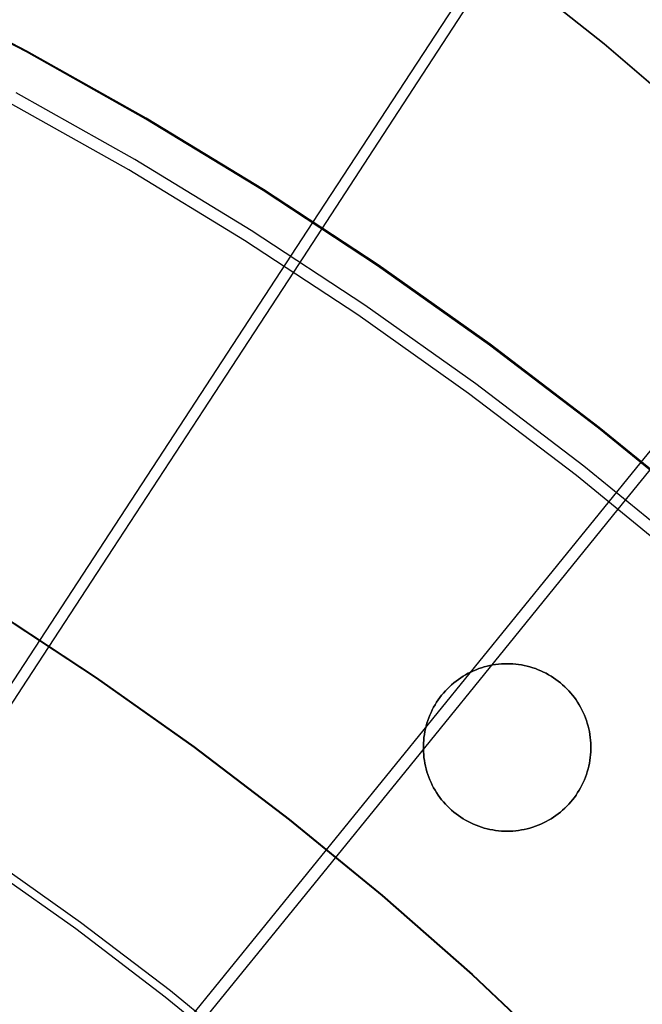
# Model space of a CAD drawing. Header units: millimetres. Extents: x 20498 to 21098, y 1199 to 1799.
# Tile 91 of 110: x 20885 to 20915, y 1618 to 1664. Entities that reach past the tile are written whole.
import ezdxf

# ---------------------------------------------------------------- set-up
doc = ezdxf.new("R2010")
doc.units = ezdxf.units.MM
doc.layers.add('Rico Pouf Ferm Living', color=7, linetype='Continuous', true_color=0x000000)

msp = doc.modelspace()

# ---------------------------------------------------------------- linework, layer by layer
at = {"layer": 'Rico Pouf Ferm Living'}
for p, q in [((20912.497, 1674.921, 56.581), (20899.135, 1654.485, 55.546)), ((20905.718, 1663.599, 392.914), (20909.408, 1669.25, 390.016)), ((20907.086, 1667.422, 59.819), (20912.815, 1662.854, 59.823)), ((20912.815, 1662.854, 59.823), (20907.086, 1667.422, 59.819)), ((20885.698, 1662.482, 55.554), (20879.981, 1665.438, 55.557)), ((20885.717, 1662.525, 53.555), (20879.999, 1665.482, 53.558)), ((20901.991, 1657.89, 395.591), (20905.718, 1663.599, 392.914)), ((20912.815, 1662.854, 59.823), (20918.382, 1658.091, 59.827)), ((20918.382, 1658.091, 59.827), (20912.815, 1662.854, 59.823)), ((20891.308, 1659.329, 55.551), (20885.698, 1662.482, 55.554)), ((20891.329, 1659.371, 53.552), (20885.717, 1662.525, 53.555)), ((20929.932, 1662.197, 56.566), (20914.54, 1643.241, 55.532)), ((20890.793, 1657.43, 399.955), (20885.228, 1660.557, 399.959)), ((20890.506, 1656.944, 398.049), (20884.958, 1660.062, 398.053)), ((20896.829, 1656.024, 53.548), (20891.329, 1659.371, 53.552)), ((20896.806, 1655.983, 55.547), (20891.308, 1659.329, 55.551)), ((20898.246, 1652.154, 398.044), (20901.991, 1657.89, 395.591)), ((20896.247, 1654.11, 399.952), (20890.793, 1657.43, 399.955)), ((20895.943, 1653.635, 398.046), (20890.506, 1656.944, 398.049)), ((20902.184, 1652.448, 55.543), (20896.806, 1655.983, 55.547)), ((20902.208, 1652.488, 53.544), (20896.829, 1656.024, 53.548)), ((20899.135, 1654.485, 55.546), (20797.896, 1499.638, 54.68)), ((20901.582, 1650.604, 399.948), (20896.247, 1654.11, 399.952)), ((20901.261, 1650.14, 398.042), (20895.943, 1653.635, 398.046)), ((20907.437, 1648.728, 55.539), (20902.184, 1652.448, 55.543)), ((20907.462, 1648.768, 53.54), (20902.208, 1652.488, 53.544)), ((20894.026, 1645.692, 400.546), (20898.246, 1652.154, 398.044)), ((20906.792, 1646.915, 399.944), (20901.582, 1650.604, 399.948)), ((20906.455, 1646.462, 398.037), (20901.261, 1650.14, 398.042)), ((20912.583, 1644.868, 53.535), (20907.462, 1648.768, 53.54)), ((20912.557, 1644.829, 55.534), (20907.437, 1648.728, 55.539)), ((20911.871, 1643.047, 399.939), (20906.792, 1646.915, 399.944)), ((20911.519, 1642.605, 398.033), (20906.455, 1646.462, 398.037)), ((20913.48, 1641.035, 398.031), (20917.794, 1646.356, 395.577)), ((20889.777, 1639.187, 402.811), (20894.026, 1645.692, 400.546)), ((20917.539, 1640.754, 55.529), (20912.557, 1644.829, 55.534)), ((20917.566, 1640.792, 53.53), (20912.583, 1644.868, 53.535)), ((20914.54, 1643.241, 55.532), (20797.93, 1499.614, 54.68)), ((20916.812, 1639.005, 399.934), (20911.871, 1643.047, 399.939)), ((20916.445, 1638.576, 398.028), (20911.519, 1642.605, 398.033)), ((20908.619, 1635.041, 400.533), (20913.48, 1641.035, 398.031)), ((20885.502, 1632.642, 404.864), (20889.777, 1639.187, 402.811)), ((20888.982, 1633.101, 55.075), (20884.283, 1636.189, 55.078)), ((20888.992, 1633.122, 53.075), (20884.293, 1636.211, 53.078)), ((20903.725, 1629.007, 402.799), (20908.619, 1635.041, 400.533)), ((20906.806, 1633.498, 59.822), (20906.681, 1633.446, 59.822)), ((20906.681, 1633.446, 59.822), (20906.806, 1633.498, 59.822)), ((20906.933, 1633.546, 59.823), (20906.806, 1633.498, 59.822)), ((20906.806, 1633.498, 59.822), (20906.933, 1633.546, 59.823)), ((20907.061, 1633.59, 59.823), (20906.933, 1633.546, 59.823)), ((20906.933, 1633.546, 59.823), (20907.061, 1633.59, 59.823)), ((20907.191, 1633.629, 59.823), (20907.061, 1633.59, 59.823)), ((20907.061, 1633.59, 59.823), (20907.191, 1633.629, 59.823)), ((20907.322, 1633.664, 59.823), (20907.191, 1633.629, 59.823)), ((20907.191, 1633.629, 59.823), (20907.322, 1633.664, 59.823)), ((20907.454, 1633.694, 59.823), (20907.322, 1633.664, 59.823)), ((20907.322, 1633.664, 59.823), (20907.454, 1633.694, 59.823)), ((20907.588, 1633.72, 59.823), (20907.454, 1633.694, 59.823)), ((20907.454, 1633.694, 59.823), (20907.588, 1633.72, 59.823)), ((20907.722, 1633.741, 59.823), (20907.588, 1633.72, 59.823)), ((20907.588, 1633.72, 59.823), (20907.722, 1633.741, 59.823)), ((20907.856, 1633.757, 59.823), (20907.722, 1633.741, 59.823)), ((20907.722, 1633.741, 59.823), (20907.856, 1633.757, 59.823)), ((20907.992, 1633.769, 59.823), (20907.856, 1633.757, 59.823)), ((20907.856, 1633.757, 59.823), (20907.992, 1633.769, 59.823)), ((20908.127, 1633.776, 59.823), (20907.992, 1633.769, 59.823)), ((20907.992, 1633.769, 59.823), (20908.127, 1633.776, 59.823)), ((20908.263, 1633.778, 59.823), (20908.127, 1633.776, 59.823)), ((20908.127, 1633.776, 59.823), (20908.263, 1633.778, 59.823)), ((20908.263, 1633.778, 59.823), (20908.398, 1633.776, 59.823)), ((20908.398, 1633.776, 59.823), (20908.263, 1633.778, 59.823)), ((20908.398, 1633.776, 59.823), (20908.534, 1633.769, 59.824)), ((20908.534, 1633.769, 59.824), (20908.398, 1633.776, 59.823)), ((20908.534, 1633.769, 59.824), (20908.669, 1633.757, 59.824)), ((20908.669, 1633.757, 59.824), (20908.534, 1633.769, 59.824)), ((20908.669, 1633.757, 59.824), (20908.804, 1633.741, 59.824)), ((20908.804, 1633.741, 59.824), (20908.669, 1633.757, 59.824)), ((20908.804, 1633.741, 59.824), (20908.938, 1633.72, 59.824)), ((20908.938, 1633.72, 59.824), (20908.804, 1633.741, 59.824)), ((20908.938, 1633.72, 59.824), (20909.071, 1633.694, 59.824)), ((20909.071, 1633.694, 59.824), (20908.938, 1633.72, 59.824)), ((20909.071, 1633.694, 59.824), (20909.203, 1633.664, 59.824)), ((20909.203, 1633.664, 59.824), (20909.071, 1633.694, 59.824)), ((20909.203, 1633.664, 59.824), (20909.335, 1633.629, 59.824)), ((20909.335, 1633.629, 59.824), (20909.203, 1633.664, 59.824)), ((20909.335, 1633.629, 59.824), (20909.464, 1633.59, 59.824)), ((20909.464, 1633.59, 59.824), (20909.335, 1633.629, 59.824)), ((20909.464, 1633.59, 59.824), (20909.593, 1633.546, 59.824)), ((20909.593, 1633.546, 59.824), (20909.464, 1633.59, 59.824)), ((20909.593, 1633.546, 59.824), (20909.72, 1633.498, 59.824)), ((20909.72, 1633.498, 59.824), (20909.593, 1633.546, 59.824)), ((20909.72, 1633.498, 59.824), (20909.845, 1633.446, 59.824)), ((20909.845, 1633.446, 59.824), (20909.72, 1633.498, 59.824)), ((20893.57, 1629.851, 55.071), (20888.982, 1633.101, 55.075)), ((20893.582, 1629.872, 53.071), (20888.992, 1633.122, 53.075)), ((20905.975, 1633.044, 59.822), (20905.866, 1632.963, 59.822)), ((20905.866, 1632.963, 59.822), (20905.975, 1633.044, 59.822)), ((20906.086, 1633.121, 59.822), (20905.975, 1633.044, 59.822)), ((20905.975, 1633.044, 59.822), (20906.086, 1633.121, 59.822)), ((20906.2, 1633.194, 59.822), (20906.086, 1633.121, 59.822)), ((20906.086, 1633.121, 59.822), (20906.2, 1633.194, 59.822)), ((20906.317, 1633.263, 59.822), (20906.2, 1633.194, 59.822)), ((20906.2, 1633.194, 59.822), (20906.317, 1633.263, 59.822)), ((20906.436, 1633.328, 59.822), (20906.317, 1633.263, 59.822)), ((20906.317, 1633.263, 59.822), (20906.436, 1633.328, 59.822)), ((20906.557, 1633.389, 59.822), (20906.436, 1633.328, 59.822)), ((20906.436, 1633.328, 59.822), (20906.557, 1633.389, 59.822)), ((20906.681, 1633.446, 59.822), (20906.557, 1633.389, 59.822)), ((20906.557, 1633.389, 59.822), (20906.681, 1633.446, 59.822)), ((20909.845, 1633.446, 59.824), (20909.968, 1633.389, 59.824)), ((20909.968, 1633.389, 59.824), (20909.845, 1633.446, 59.824)), ((20909.968, 1633.389, 59.824), (20910.089, 1633.328, 59.825)), ((20910.089, 1633.328, 59.825), (20909.968, 1633.389, 59.824)), ((20910.089, 1633.328, 59.825), (20910.208, 1633.263, 59.825)), ((20910.208, 1633.263, 59.825), (20910.089, 1633.328, 59.825)), ((20910.208, 1633.263, 59.825), (20910.325, 1633.194, 59.825)), ((20910.325, 1633.194, 59.825), (20910.208, 1633.263, 59.825)), ((20910.325, 1633.194, 59.825), (20910.439, 1633.121, 59.825)), ((20910.439, 1633.121, 59.825), (20910.325, 1633.194, 59.825)), ((20910.439, 1633.121, 59.825), (20910.551, 1633.044, 59.825)), ((20910.551, 1633.044, 59.825), (20910.439, 1633.121, 59.825)), ((20910.551, 1633.044, 59.825), (20910.66, 1632.963, 59.825)), ((20910.66, 1632.963, 59.825), (20910.551, 1633.044, 59.825)), ((20881.202, 1626.059, 406.73), (20885.502, 1632.642, 404.864)), ((20905.46, 1632.603, 59.822), (20905.366, 1632.505, 59.822)), ((20905.366, 1632.505, 59.822), (20905.46, 1632.603, 59.822)), ((20905.556, 1632.698, 59.822), (20905.46, 1632.603, 59.822)), ((20905.46, 1632.603, 59.822), (20905.556, 1632.698, 59.822)), ((20905.656, 1632.79, 59.822), (20905.556, 1632.698, 59.822)), ((20905.556, 1632.698, 59.822), (20905.656, 1632.79, 59.822)), ((20905.76, 1632.878, 59.822), (20905.656, 1632.79, 59.822)), ((20905.656, 1632.79, 59.822), (20905.76, 1632.878, 59.822)), ((20905.866, 1632.963, 59.822), (20905.76, 1632.878, 59.822)), ((20905.76, 1632.878, 59.822), (20905.866, 1632.963, 59.822)), ((20910.66, 1632.963, 59.825), (20910.766, 1632.878, 59.825)), ((20910.766, 1632.878, 59.825), (20910.66, 1632.963, 59.825)), ((20910.766, 1632.878, 59.825), (20910.869, 1632.79, 59.825)), ((20910.869, 1632.79, 59.825), (20910.766, 1632.878, 59.825)), ((20910.869, 1632.79, 59.825), (20910.969, 1632.698, 59.825)), ((20910.969, 1632.698, 59.825), (20910.869, 1632.79, 59.825)), ((20910.969, 1632.698, 59.825), (20911.066, 1632.603, 59.825)), ((20911.066, 1632.603, 59.825), (20910.969, 1632.698, 59.825)), ((20911.066, 1632.603, 59.825), (20911.159, 1632.505, 59.825)), ((20911.159, 1632.505, 59.825), (20911.066, 1632.603, 59.825)), ((20905.107, 1632.191, 59.822), (20905.028, 1632.081, 59.822)), ((20905.028, 1632.081, 59.822), (20905.107, 1632.191, 59.822)), ((20905.19, 1632.298, 59.822), (20905.107, 1632.191, 59.822)), ((20905.107, 1632.191, 59.822), (20905.19, 1632.298, 59.822)), ((20905.276, 1632.403, 59.822), (20905.19, 1632.298, 59.822)), ((20905.19, 1632.298, 59.822), (20905.276, 1632.403, 59.822)), ((20905.366, 1632.505, 59.822), (20905.276, 1632.403, 59.822)), ((20905.276, 1632.403, 59.822), (20905.366, 1632.505, 59.822)), ((20911.159, 1632.505, 59.825), (20911.249, 1632.403, 59.825)), ((20911.249, 1632.403, 59.825), (20911.159, 1632.505, 59.825)), ((20911.249, 1632.403, 59.825), (20911.336, 1632.298, 59.825)), ((20911.336, 1632.298, 59.825), (20911.249, 1632.403, 59.825)), ((20911.336, 1632.298, 59.825), (20911.418, 1632.191, 59.825)), ((20911.418, 1632.191, 59.825), (20911.336, 1632.298, 59.825)), ((20911.418, 1632.191, 59.825), (20911.497, 1632.081, 59.825)), ((20911.497, 1632.081, 59.825), (20911.418, 1632.191, 59.825)), ((20904.815, 1631.734, 59.821), (20904.752, 1631.614, 59.821)), ((20904.752, 1631.614, 59.821), (20904.815, 1631.734, 59.821)), ((20904.882, 1631.852, 59.821), (20904.815, 1631.734, 59.821)), ((20904.815, 1631.734, 59.821), (20904.882, 1631.852, 59.821)), ((20904.953, 1631.968, 59.822), (20904.882, 1631.852, 59.821)), ((20904.882, 1631.852, 59.821), (20904.953, 1631.968, 59.822)), ((20905.028, 1632.081, 59.822), (20904.953, 1631.968, 59.822)), ((20904.953, 1631.968, 59.822), (20905.028, 1632.081, 59.822)), ((20911.497, 1632.081, 59.825), (20911.573, 1631.968, 59.826)), ((20911.573, 1631.968, 59.826), (20911.497, 1632.081, 59.825)), ((20911.573, 1631.968, 59.826), (20911.644, 1631.852, 59.826)), ((20911.644, 1631.852, 59.826), (20911.573, 1631.968, 59.826)), ((20911.644, 1631.852, 59.826), (20911.711, 1631.734, 59.826)), ((20911.711, 1631.734, 59.826), (20911.644, 1631.852, 59.826)), ((20911.711, 1631.734, 59.826), (20911.774, 1631.614, 59.826)), ((20911.774, 1631.614, 59.826), (20911.711, 1631.734, 59.826)), ((20904.588, 1631.242, 59.821), (20904.542, 1631.114, 59.821)), ((20904.542, 1631.114, 59.821), (20904.588, 1631.242, 59.821)), ((20904.638, 1631.368, 59.821), (20904.588, 1631.242, 59.821)), ((20904.588, 1631.242, 59.821), (20904.638, 1631.368, 59.821)), ((20904.693, 1631.492, 59.821), (20904.638, 1631.368, 59.821)), ((20904.638, 1631.368, 59.821), (20904.693, 1631.492, 59.821)), ((20904.752, 1631.614, 59.821), (20904.693, 1631.492, 59.821)), ((20904.693, 1631.492, 59.821), (20904.752, 1631.614, 59.821)), ((20911.774, 1631.614, 59.826), (20911.833, 1631.492, 59.826)), ((20911.833, 1631.492, 59.826), (20911.774, 1631.614, 59.826)), ((20911.833, 1631.492, 59.826), (20911.888, 1631.368, 59.826)), ((20911.888, 1631.368, 59.826), (20911.833, 1631.492, 59.826)), ((20911.888, 1631.368, 59.826), (20911.938, 1631.242, 59.826)), ((20911.938, 1631.242, 59.826), (20911.888, 1631.368, 59.826)), ((20911.938, 1631.242, 59.826), (20911.984, 1631.114, 59.826)), ((20911.984, 1631.114, 59.826), (20911.938, 1631.242, 59.826)), ((20904.463, 1630.854, 59.821), (20904.431, 1630.722, 59.821)), ((20904.431, 1630.722, 59.821), (20904.463, 1630.854, 59.821)), ((20904.5, 1630.985, 59.821), (20904.463, 1630.854, 59.821)), ((20904.463, 1630.854, 59.821), (20904.5, 1630.985, 59.821)), ((20904.542, 1631.114, 59.821), (20904.5, 1630.985, 59.821)), ((20904.5, 1630.985, 59.821), (20904.542, 1631.114, 59.821)), ((20911.984, 1631.114, 59.826), (20912.025, 1630.985, 59.826)), ((20912.025, 1630.985, 59.826), (20911.984, 1631.114, 59.826)), ((20912.025, 1630.985, 59.826), (20912.062, 1630.854, 59.826)), ((20912.062, 1630.854, 59.826), (20912.025, 1630.985, 59.826)), ((20912.062, 1630.854, 59.826), (20912.095, 1630.722, 59.826)), ((20912.095, 1630.722, 59.826), (20912.062, 1630.854, 59.826)), ((20904.361, 1630.322, 59.821), (20904.347, 1630.187, 59.821)), ((20904.347, 1630.187, 59.821), (20904.361, 1630.322, 59.821)), ((20904.38, 1630.456, 59.821), (20904.361, 1630.322, 59.821)), ((20904.361, 1630.322, 59.821), (20904.38, 1630.456, 59.821)), ((20904.403, 1630.59, 59.821), (20904.38, 1630.456, 59.821)), ((20904.38, 1630.456, 59.821), (20904.403, 1630.59, 59.821)), ((20904.431, 1630.722, 59.821), (20904.403, 1630.59, 59.821)), ((20904.403, 1630.59, 59.821), (20904.431, 1630.722, 59.821)), ((20912.095, 1630.722, 59.826), (20912.123, 1630.59, 59.826)), ((20912.123, 1630.59, 59.826), (20912.095, 1630.722, 59.826)), ((20912.123, 1630.59, 59.826), (20912.146, 1630.456, 59.826)), ((20912.146, 1630.456, 59.826), (20912.123, 1630.59, 59.826)), ((20912.146, 1630.456, 59.826), (20912.165, 1630.322, 59.826)), ((20912.165, 1630.322, 59.826), (20912.146, 1630.456, 59.826)), ((20912.165, 1630.322, 59.826), (20912.179, 1630.187, 59.826)), ((20912.179, 1630.187, 59.826), (20912.165, 1630.322, 59.826)), ((20898.044, 1626.445, 55.067), (20893.57, 1629.851, 55.071)), ((20898.056, 1626.465, 53.067), (20893.582, 1629.872, 53.071)), ((20904.338, 1630.051, 59.821), (20904.333, 1629.916, 59.821)), ((20904.333, 1629.916, 59.821), (20904.338, 1630.051, 59.821)), ((20904.333, 1629.916, 59.821), (20904.333, 1629.78, 59.821)), ((20904.333, 1629.78, 59.821), (20904.333, 1629.916, 59.821)), ((20904.347, 1630.187, 59.821), (20904.338, 1630.051, 59.821)), ((20904.338, 1630.051, 59.821), (20904.347, 1630.187, 59.821)), ((20912.179, 1630.187, 59.826), (20912.188, 1630.051, 59.826)), ((20912.188, 1630.051, 59.826), (20912.179, 1630.187, 59.826)), ((20912.188, 1630.051, 59.826), (20912.193, 1629.916, 59.826)), ((20912.193, 1629.916, 59.826), (20912.188, 1630.051, 59.826)), ((20912.193, 1629.916, 59.826), (20912.193, 1629.78, 59.826)), ((20912.193, 1629.78, 59.826), (20912.193, 1629.916, 59.826)), ((20904.333, 1629.78, 59.821), (20904.338, 1629.644, 59.821)), ((20904.338, 1629.644, 59.821), (20904.333, 1629.78, 59.821)), ((20904.338, 1629.644, 59.821), (20904.347, 1629.509, 59.821)), ((20904.347, 1629.509, 59.821), (20904.338, 1629.644, 59.821)), ((20904.347, 1629.509, 59.821), (20904.361, 1629.374, 59.821)), ((20904.361, 1629.374, 59.821), (20904.347, 1629.509, 59.821)), ((20904.361, 1629.374, 59.821), (20904.38, 1629.24, 59.821)), ((20904.38, 1629.24, 59.821), (20904.361, 1629.374, 59.821)), ((20912.165, 1629.374, 59.826), (20912.146, 1629.24, 59.826)), ((20912.146, 1629.24, 59.826), (20912.165, 1629.374, 59.826)), ((20912.179, 1629.509, 59.826), (20912.165, 1629.374, 59.826)), ((20912.165, 1629.374, 59.826), (20912.179, 1629.509, 59.826)), ((20912.188, 1629.644, 59.826), (20912.179, 1629.509, 59.826)), ((20912.179, 1629.509, 59.826), (20912.188, 1629.644, 59.826)), ((20912.193, 1629.78, 59.826), (20912.188, 1629.644, 59.826)), ((20912.188, 1629.644, 59.826), (20912.193, 1629.78, 59.826)), ((20898.8, 1622.936, 404.853), (20903.725, 1629.007, 402.799)), ((20904.38, 1629.24, 59.821), (20904.403, 1629.106, 59.821)), ((20904.403, 1629.106, 59.821), (20904.38, 1629.24, 59.821)), ((20904.403, 1629.106, 59.821), (20904.431, 1628.973, 59.822)), ((20904.431, 1628.973, 59.822), (20904.403, 1629.106, 59.821)), ((20904.431, 1628.973, 59.822), (20904.463, 1628.842, 59.822)), ((20904.463, 1628.842, 59.822), (20904.431, 1628.973, 59.822)), ((20912.095, 1628.973, 59.826), (20912.062, 1628.842, 59.826)), ((20912.062, 1628.842, 59.826), (20912.095, 1628.973, 59.826)), ((20912.123, 1629.106, 59.826), (20912.095, 1628.973, 59.826)), ((20912.095, 1628.973, 59.826), (20912.123, 1629.106, 59.826)), ((20912.146, 1629.24, 59.826), (20912.123, 1629.106, 59.826)), ((20912.123, 1629.106, 59.826), (20912.146, 1629.24, 59.826)), ((20904.463, 1628.842, 59.822), (20904.5, 1628.711, 59.822)), ((20904.5, 1628.711, 59.822), (20904.463, 1628.842, 59.822)), ((20904.5, 1628.711, 59.822), (20904.542, 1628.582, 59.822)), ((20904.542, 1628.582, 59.822), (20904.5, 1628.711, 59.822)), ((20904.542, 1628.582, 59.822), (20904.588, 1628.454, 59.822)), ((20904.588, 1628.454, 59.822), (20904.542, 1628.582, 59.822)), ((20904.588, 1628.454, 59.822), (20904.638, 1628.328, 59.822)), ((20904.638, 1628.328, 59.822), (20904.588, 1628.454, 59.822)), ((20911.938, 1628.454, 59.826), (20911.888, 1628.328, 59.826)), ((20911.888, 1628.328, 59.826), (20911.938, 1628.454, 59.826)), ((20911.984, 1628.582, 59.826), (20911.938, 1628.454, 59.826)), ((20911.938, 1628.454, 59.826), (20911.984, 1628.582, 59.826)), ((20912.025, 1628.711, 59.826), (20911.984, 1628.582, 59.826)), ((20911.984, 1628.582, 59.826), (20912.025, 1628.711, 59.826)), ((20912.062, 1628.842, 59.826), (20912.025, 1628.711, 59.826)), ((20912.025, 1628.711, 59.826), (20912.062, 1628.842, 59.826)), ((20904.638, 1628.328, 59.822), (20904.693, 1628.204, 59.822)), ((20904.693, 1628.204, 59.822), (20904.638, 1628.328, 59.822)), ((20904.693, 1628.204, 59.822), (20904.752, 1628.082, 59.822)), ((20904.752, 1628.082, 59.822), (20904.693, 1628.204, 59.822)), ((20904.752, 1628.082, 59.822), (20904.815, 1627.962, 59.822)), ((20904.815, 1627.962, 59.822), (20904.752, 1628.082, 59.822)), ((20904.815, 1627.962, 59.822), (20904.882, 1627.844, 59.822)), ((20904.882, 1627.844, 59.822), (20904.815, 1627.962, 59.822)), ((20911.711, 1627.962, 59.826), (20911.644, 1627.844, 59.826)), ((20911.644, 1627.844, 59.826), (20911.711, 1627.962, 59.826)), ((20911.774, 1628.082, 59.826), (20911.711, 1627.962, 59.826)), ((20911.711, 1627.962, 59.826), (20911.774, 1628.082, 59.826)), ((20911.833, 1628.204, 59.826), (20911.774, 1628.082, 59.826)), ((20911.774, 1628.082, 59.826), (20911.833, 1628.204, 59.826)), ((20911.888, 1628.328, 59.826), (20911.833, 1628.204, 59.826)), ((20911.833, 1628.204, 59.826), (20911.888, 1628.328, 59.826)), ((20904.882, 1627.844, 59.822), (20904.953, 1627.728, 59.822)), ((20904.953, 1627.728, 59.822), (20904.882, 1627.844, 59.822)), ((20904.953, 1627.728, 59.822), (20905.028, 1627.615, 59.822)), ((20905.028, 1627.615, 59.822), (20904.953, 1627.728, 59.822)), ((20905.028, 1627.615, 59.822), (20905.107, 1627.505, 59.822)), ((20905.107, 1627.505, 59.822), (20905.028, 1627.615, 59.822)), ((20905.107, 1627.505, 59.822), (20905.19, 1627.397, 59.822)), ((20905.19, 1627.397, 59.822), (20905.107, 1627.505, 59.822)), ((20911.418, 1627.505, 59.826), (20911.336, 1627.397, 59.826)), ((20911.336, 1627.397, 59.826), (20911.418, 1627.505, 59.826)), ((20911.497, 1627.615, 59.826), (20911.418, 1627.505, 59.826)), ((20911.418, 1627.505, 59.826), (20911.497, 1627.615, 59.826)), ((20911.573, 1627.728, 59.826), (20911.497, 1627.615, 59.826)), ((20911.497, 1627.615, 59.826), (20911.573, 1627.728, 59.826)), ((20911.644, 1627.844, 59.826), (20911.573, 1627.728, 59.826)), ((20911.573, 1627.728, 59.826), (20911.644, 1627.844, 59.826)), ((20905.19, 1627.397, 59.822), (20905.276, 1627.293, 59.822)), ((20905.276, 1627.293, 59.822), (20905.19, 1627.397, 59.822)), ((20905.276, 1627.293, 59.822), (20905.366, 1627.191, 59.822)), ((20905.366, 1627.191, 59.822), (20905.276, 1627.293, 59.822)), ((20905.366, 1627.191, 59.822), (20905.46, 1627.093, 59.822)), ((20905.46, 1627.093, 59.822), (20905.366, 1627.191, 59.822)), ((20905.46, 1627.093, 59.822), (20905.556, 1626.998, 59.822)), ((20905.556, 1626.998, 59.822), (20905.46, 1627.093, 59.822)), ((20911.066, 1627.093, 59.826), (20910.969, 1626.998, 59.826)), ((20910.969, 1626.998, 59.826), (20911.066, 1627.093, 59.826)), ((20911.159, 1627.191, 59.826), (20911.066, 1627.093, 59.826)), ((20911.066, 1627.093, 59.826), (20911.159, 1627.191, 59.826)), ((20911.249, 1627.293, 59.826), (20911.159, 1627.191, 59.826)), ((20911.159, 1627.191, 59.826), (20911.249, 1627.293, 59.826)), ((20911.336, 1627.397, 59.826), (20911.249, 1627.293, 59.826)), ((20911.249, 1627.293, 59.826), (20911.336, 1627.397, 59.826)), ((20905.556, 1626.998, 59.822), (20905.656, 1626.906, 59.822)), ((20905.656, 1626.906, 59.822), (20905.556, 1626.998, 59.822)), ((20905.656, 1626.906, 59.822), (20905.76, 1626.818, 59.823)), ((20905.76, 1626.818, 59.823), (20905.656, 1626.906, 59.822)), ((20905.76, 1626.818, 59.823), (20905.866, 1626.733, 59.823)), ((20905.866, 1626.733, 59.823), (20905.76, 1626.818, 59.823)), ((20905.866, 1626.733, 59.823), (20905.975, 1626.652, 59.823)), ((20905.975, 1626.652, 59.823), (20905.866, 1626.733, 59.823)), ((20905.975, 1626.652, 59.823), (20906.086, 1626.575, 59.823)), ((20906.086, 1626.575, 59.823), (20905.975, 1626.652, 59.823)), ((20906.086, 1626.575, 59.823), (20906.2, 1626.502, 59.823)), ((20906.2, 1626.502, 59.823), (20906.086, 1626.575, 59.823)), ((20910.439, 1626.575, 59.825), (20910.325, 1626.502, 59.825)), ((20910.325, 1626.502, 59.825), (20910.439, 1626.575, 59.825)), ((20910.551, 1626.652, 59.825), (20910.439, 1626.575, 59.825)), ((20910.439, 1626.575, 59.825), (20910.551, 1626.652, 59.825)), ((20910.66, 1626.733, 59.826), (20910.551, 1626.652, 59.825)), ((20910.551, 1626.652, 59.825), (20910.66, 1626.733, 59.826)), ((20910.766, 1626.818, 59.826), (20910.66, 1626.733, 59.826)), ((20910.66, 1626.733, 59.826), (20910.766, 1626.818, 59.826)), ((20910.869, 1626.906, 59.826), (20910.766, 1626.818, 59.826)), ((20910.766, 1626.818, 59.826), (20910.869, 1626.906, 59.826)), ((20910.969, 1626.998, 59.826), (20910.869, 1626.906, 59.826)), ((20910.869, 1626.906, 59.826), (20910.969, 1626.998, 59.826)), ((20902.396, 1622.884, 55.062), (20898.044, 1626.445, 55.067)), ((20902.409, 1622.904, 53.062), (20898.056, 1626.465, 53.067)), ((20906.2, 1626.502, 59.823), (20906.317, 1626.433, 59.823)), ((20906.317, 1626.433, 59.823), (20906.2, 1626.502, 59.823)), ((20906.317, 1626.433, 59.823), (20906.436, 1626.368, 59.823)), ((20906.436, 1626.368, 59.823), (20906.317, 1626.433, 59.823)), ((20906.436, 1626.368, 59.823), (20906.557, 1626.307, 59.823)), ((20906.557, 1626.307, 59.823), (20906.436, 1626.368, 59.823)), ((20906.557, 1626.307, 59.823), (20906.681, 1626.25, 59.823)), ((20906.681, 1626.25, 59.823), (20906.557, 1626.307, 59.823)), ((20906.681, 1626.25, 59.823), (20906.806, 1626.197, 59.823)), ((20906.806, 1626.197, 59.823), (20906.681, 1626.25, 59.823)), ((20906.806, 1626.197, 59.823), (20906.933, 1626.149, 59.823)), ((20906.933, 1626.149, 59.823), (20906.806, 1626.197, 59.823)), ((20906.933, 1626.149, 59.823), (20907.061, 1626.106, 59.823)), ((20907.061, 1626.106, 59.823), (20906.933, 1626.149, 59.823)), ((20907.061, 1626.106, 59.823), (20907.191, 1626.066, 59.823)), ((20907.191, 1626.066, 59.823), (20907.061, 1626.106, 59.823)), ((20909.464, 1626.106, 59.825), (20909.335, 1626.066, 59.825)), ((20909.335, 1626.066, 59.825), (20909.464, 1626.106, 59.825)), ((20909.593, 1626.149, 59.825), (20909.464, 1626.106, 59.825)), ((20909.464, 1626.106, 59.825), (20909.593, 1626.149, 59.825)), ((20909.72, 1626.197, 59.825), (20909.593, 1626.149, 59.825)), ((20909.593, 1626.149, 59.825), (20909.72, 1626.197, 59.825)), ((20909.845, 1626.25, 59.825), (20909.72, 1626.197, 59.825)), ((20909.72, 1626.197, 59.825), (20909.845, 1626.25, 59.825)), ((20909.968, 1626.307, 59.825), (20909.845, 1626.25, 59.825)), ((20909.845, 1626.25, 59.825), (20909.968, 1626.307, 59.825)), ((20910.089, 1626.368, 59.825), (20909.968, 1626.307, 59.825)), ((20909.968, 1626.307, 59.825), (20910.089, 1626.368, 59.825)), ((20910.208, 1626.433, 59.825), (20910.089, 1626.368, 59.825)), ((20910.089, 1626.368, 59.825), (20910.208, 1626.433, 59.825)), ((20910.325, 1626.502, 59.825), (20910.208, 1626.433, 59.825)), ((20910.208, 1626.433, 59.825), (20910.325, 1626.502, 59.825)), ((20907.191, 1626.066, 59.823), (20907.322, 1626.032, 59.824)), ((20907.322, 1626.032, 59.824), (20907.191, 1626.066, 59.823)), ((20907.322, 1626.032, 59.824), (20907.454, 1626.001, 59.824)), ((20907.454, 1626.001, 59.824), (20907.322, 1626.032, 59.824)), ((20907.454, 1626.001, 59.824), (20907.588, 1625.976, 59.824)), ((20907.588, 1625.976, 59.824), (20907.454, 1626.001, 59.824)), ((20907.588, 1625.976, 59.824), (20907.722, 1625.955, 59.824)), ((20907.722, 1625.955, 59.824), (20907.588, 1625.976, 59.824)), ((20907.722, 1625.955, 59.824), (20907.856, 1625.939, 59.824)), ((20907.856, 1625.939, 59.824), (20907.722, 1625.955, 59.824)), ((20907.856, 1625.939, 59.824), (20907.992, 1625.927, 59.824)), ((20907.992, 1625.927, 59.824), (20907.856, 1625.939, 59.824)), ((20907.992, 1625.927, 59.824), (20908.127, 1625.92, 59.824)), ((20908.127, 1625.92, 59.824), (20907.992, 1625.927, 59.824)), ((20908.127, 1625.92, 59.824), (20908.263, 1625.917, 59.824)), ((20908.263, 1625.917, 59.824), (20908.127, 1625.92, 59.824)), ((20908.398, 1625.92, 59.824), (20908.263, 1625.917, 59.824)), ((20908.263, 1625.917, 59.824), (20908.398, 1625.92, 59.824)), ((20908.534, 1625.927, 59.824), (20908.398, 1625.92, 59.824)), ((20908.398, 1625.92, 59.824), (20908.534, 1625.927, 59.824)), ((20908.669, 1625.939, 59.824), (20908.534, 1625.927, 59.824)), ((20908.534, 1625.927, 59.824), (20908.669, 1625.939, 59.824)), ((20908.804, 1625.955, 59.824), (20908.669, 1625.939, 59.824)), ((20908.669, 1625.939, 59.824), (20908.804, 1625.955, 59.824)), ((20908.938, 1625.976, 59.825), (20908.804, 1625.955, 59.824)), ((20908.804, 1625.955, 59.824), (20908.938, 1625.976, 59.825)), ((20909.071, 1626.001, 59.825), (20908.938, 1625.976, 59.825)), ((20908.938, 1625.976, 59.825), (20909.071, 1626.001, 59.825)), ((20909.203, 1626.032, 59.825), (20909.071, 1626.001, 59.825)), ((20909.071, 1626.001, 59.825), (20909.203, 1626.032, 59.825)), ((20909.335, 1626.066, 59.825), (20909.203, 1626.032, 59.825)), ((20909.203, 1626.032, 59.825), (20909.335, 1626.066, 59.825)), ((20888.016, 1621.334, 406.724), (20883.705, 1624.387, 406.728)), ((20888.246, 1621.641, 408.682), (20883.923, 1624.702, 408.685)), ((20893.847, 1616.83, 406.719), (20898.8, 1622.936, 404.853)), ((20906.622, 1619.176, 55.057), (20902.396, 1622.884, 55.062)), ((20906.635, 1619.195, 53.057), (20902.409, 1622.904, 53.062)), ((20892.459, 1618.432, 408.678), (20888.246, 1621.641, 408.682)), ((20892.219, 1618.133, 406.72), (20888.016, 1621.334, 406.724)), ((20910.731, 1615.341, 53.052), (20906.635, 1619.195, 53.057)), ((20910.717, 1615.322, 55.052), (20906.622, 1619.176, 55.057)), ((20896.559, 1615.079, 408.673), (20892.459, 1618.432, 408.678)), ((20896.308, 1614.789, 406.716), (20892.219, 1618.133, 406.72))]:
    msp.add_line(p, q, dxfattribs=at)

doc.saveas('drawing.dxf')
